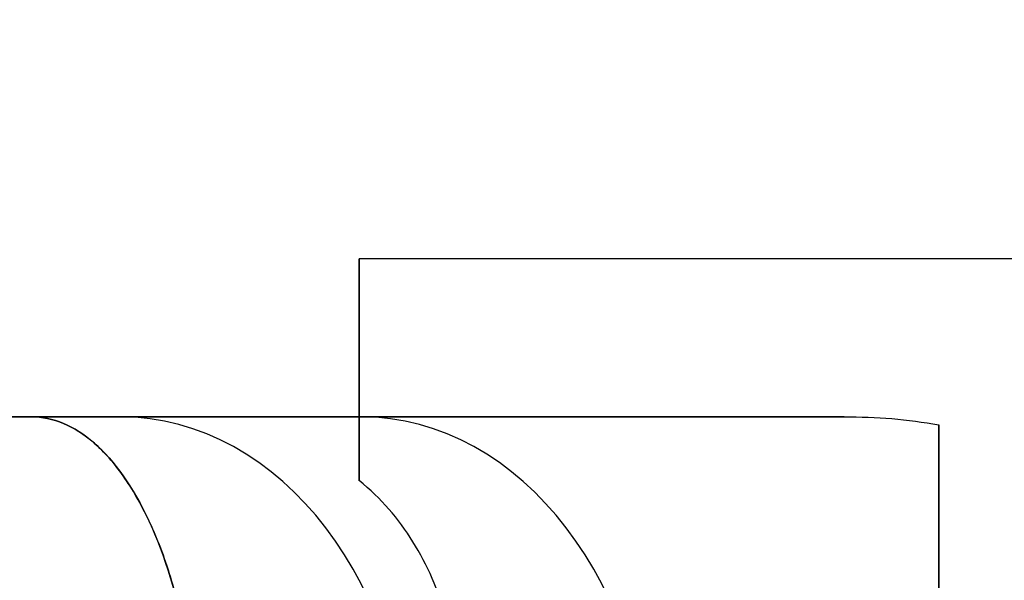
# Model space of a CAD drawing. Header units: millimetres. Extents: x 1690 to 2693, y 642 to 671.
# Tile 180 of 256: x 1725.88 to 1730.55, y 657.9 to 660.56. Entities that reach past the tile are written whole.
import ezdxf

# ---------------------------------------------------------------- set-up
doc = ezdxf.new("R2010")
doc.units = ezdxf.units.MM
doc.layers.add('METAL NEGRO', color=7, linetype='Continuous')

msp = doc.modelspace()

# ---------------------------------------------------------------- linework, layer by layer
at = {"layer": 'METAL NEGRO'}
for p, q in [((1727.487, 658.6787, 14.4214), (1727.487, 659.425, 14.4214)), ((1727.487, 658.9021, 12.8727), (1727.487, 658.9021, 16.2683)), ((1724.9592, 658.6787, 16.5705), (1729.7752, 658.6787, 16.5705)), ((1726.8418, 658.6787, 20.0664), (1726.8418, 658.6787, 13.0746)), ((1730.237, 658.3145, 17.7092), (1730.237, 654.543, 17.7092))]:
    msp.add_line(p, q, dxfattribs=at)
at = {"layer": 'METAL NEGRO', "extrusion": (1, 0, 0)}
for centre, start, end in [((656.4287, 14.5705, 1727.487), 0, 41.4096), ((656.4287, 14.5705, 1727.487), 310.4593, 0), ((656.4287, 14.5705, 1730.237), 42.5155, 137.4845)]:
    msp.add_arc(centre, 3, start, end, dxfattribs=at)
at = {"layer": 'METAL NEGRO', "extrusion": (0, 1, 0)}
msp.add_arc((-1736.237, 16.5705, 658.6787), 11.2777, 336.03481, 23.96519, dxfattribs=at)
at = {"layer": 'METAL NEGRO', "extrusion": (0.642788, 0, 0.766044)}
msp.add_arc((656.8787, -1314.4334, 1119.2484), 1.8, 270, 0, dxfattribs=at)
at = {"layer": 'METAL NEGRO', "extrusion": (-0.642788, 0, 0.766044)}
msp.add_arc((-656.8787, 1335.736, -1095.6364), 1.8, 90, 180, dxfattribs=at)
at = {"layer": 'METAL NEGRO'}
for points, weights, degree in [([(1736.237, 667.9287, 16.5705), (1726.8047, 667.9287, 16.5705), (1724.9592, 658.6787, 16.5705)], [1, 0.746414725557, 0.931934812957], 2), ([(1727.487, 658.6787, 13.8435), (1727.487, 658.6787, 13.2856), (1727.487, 658.5747, 12.7518), (1727.487, 658.3755, 12.2879)], [1, 0.971301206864, 0.971301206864, 1], 3), ([(1730.237, 656.8787, 18.8205), (1730.237, 657.767, 18.8205), (1730.237, 658.4568, 17.95), (1730.237, 658.64, 16.5979)], [1, 0.851082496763, 0.851082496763, 1], 3)]:
    msp.add_rational_spline(points, weights, degree=degree, dxfattribs=at)
for points, degree in [([(1736.237, 659.4287, 14.5705), (1727.487, 659.4287, 14.5705)], 1), ([(1729.7884, 658.6787, 16.5548), (1725.9315, 658.6787, 21.1513)], 1), ([(1725.9315, 658.6787, 11.9897), (1727.487, 658.6787, 13.8435)], 1), ([(1727.487, 658.6787, 16.5548), (1729.7884, 658.6787, 16.5548)], 1), ([(1727.487, 658.6787, 16.5548), (1727.487, 658.6787, 13.8435)], 1), ([(1729.7884, 658.6787, 16.5548), (1729.9404, 658.6787, 16.5548), (1730.0903, 658.6678, 16.5676), (1730.237, 658.64, 16.5979)], 3)]:
    msp.add_open_spline(points, degree=degree, dxfattribs=at)
for points, knots in [([(1726.7205, 656.8787, 10.1297), (1726.7238, 657.0047, 10.1336), (1726.7208, 657.1279, 10.1504), (1726.7029, 657.3691, 10.2079), (1726.6878, 657.4883, 10.2494), (1726.6271, 657.8227, 10.4045), (1726.565, 658.0223, 10.5518), (1726.452, 658.264, 10.8127), (1726.4105, 658.3363, 10.9077), (1726.3232, 658.4599, 11.1063), (1726.2775, 658.5114, 11.2098), (1726.1824, 658.5947, 11.4247), (1726.1327, 658.6264, 11.5366), (1726.033, 658.6682, 11.7612), (1725.9825, 658.6787, 11.8748), (1725.9315, 658.6787, 11.9897)], [0, 0, 0, 0, 0.37557, 0.37557, 0.75114, 0.75114, 1.502279, 1.502279, 1.877849, 1.877849, 2.253419, 2.253419, 2.628989, 2.628989, 3.004559, 3.004559, 3.004559, 3.004559]), ([(1725.9315, 658.6787, 21.1513), (1726.0338, 658.6787, 21.3815), (1726.1334, 658.6374, 21.6056), (1726.3255, 658.4695, 22.0396), (1726.4129, 658.3473, 22.238), (1726.5273, 658.103, 22.5022), (1726.5614, 658.0138, 22.5818), (1726.6211, 657.8195, 22.724), (1726.6469, 657.7133, 22.7871), (1726.6877, 657.4889, 22.8914), (1726.7026, 657.3724, 22.9321), (1726.7206, 657.131, 22.9901), (1726.7238, 657.005, 23.0074), (1726.7205, 656.8787, 23.0113)], [0, 0, 0, 0, 0.751676, 0.751676, 1.503353, 1.503353, 1.879191, 1.879191, 2.255029, 2.255029, 2.630868, 2.630868, 3.006706, 3.006706, 3.006706, 3.006706]), ([(1727.9579, 656.8787, 11.6045), (1727.9767, 657.0259, 11.6268), (1727.9812, 657.1716, 11.6602), (1727.9626, 657.4542, 11.7473), (1727.9391, 657.5935, 11.8021), (1727.8635, 657.8525, 11.926), (1727.8107, 657.9751, 11.9963), (1727.6735, 658.1952, 12.1421), (1727.5902, 658.2921, 12.2168), (1727.487, 658.3755, 12.2879)], [-1.791233, -1.791233, -1.791233, -1.791233, -1.343424, -1.343424, -0.895616, -0.895616, -0.447808, -0.447808, 0, 0, 0, 0])]:
    msp.add_open_spline(points, degree=3, knots=knots, dxfattribs=at)

doc.saveas('drawing.dxf')
